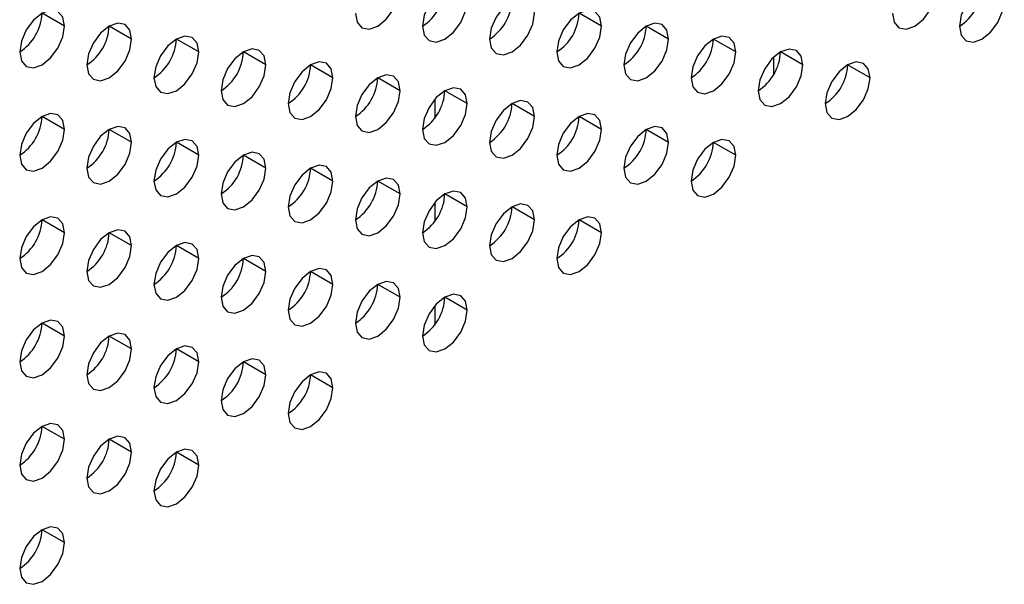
# Model space of a CAD drawing. Header units: millimetres. Extents: x 0 to 1118, y 0 to 864.
# Tile 159 of 256: x 955.04 to 958.15, y 649.15 to 650.93. Entities that reach past the tile are written whole.
import ezdxf

# ---------------------------------------------------------------- set-up
doc = ezdxf.new("R2010")
doc.units = ezdxf.units.MM

msp = doc.modelspace()

# ---------------------------------------------------------------- linework, layer by layer
at = {"color": 7, "linetype": 'Continuous', "lineweight": 25}
for p, q in [((955.1794, 650.9147), (955.1087, 650.9555)), ((956.8765, 650.9145), (956.8058, 650.9553)), ((955.3916, 650.8738), (955.3209, 650.9146)), ((957.0886, 650.8737), (957.0179, 650.9145)), ((955.6037, 650.833), (955.533, 650.8738)), ((957.3008, 650.8328), (957.23, 650.8736)), ((955.8158, 650.7921), (955.7451, 650.8329)), ((957.5129, 650.792), (957.4422, 650.8328)), ((956.028, 650.7513), (955.9573, 650.7921)), ((957.725, 650.7511), (957.6543, 650.7919)), ((956.2401, 650.7104), (956.1694, 650.7512)), ((956.4522, 650.6696), (956.3815, 650.7104)), ((956.6644, 650.6287), (956.5937, 650.6696)), ((955.1794, 650.588), (955.1087, 650.6289)), ((956.8765, 650.5879), (956.8058, 650.6287)), ((955.3916, 650.5472), (955.3209, 650.588)), ((957.0886, 650.547), (957.0179, 650.5879)), ((955.6037, 650.5064), (955.533, 650.5472)), ((957.3008, 650.5062), (957.23, 650.547)), ((955.8158, 650.4655), (955.7451, 650.5063)), ((956.028, 650.4247), (955.9573, 650.4655)), ((956.2401, 650.3838), (956.1694, 650.4246)), ((956.4522, 650.343), (956.3815, 650.3838)), ((956.6644, 650.3021), (956.5937, 650.3429)), ((955.1794, 650.2614), (955.1087, 650.3023)), ((956.8765, 650.2613), (956.8058, 650.3021)), ((955.3916, 650.2206), (955.3209, 650.2614)), ((955.6037, 650.1797), (955.533, 650.2206)), ((955.8158, 650.1389), (955.7451, 650.1797)), ((956.028, 650.098), (955.9573, 650.1389)), ((956.2401, 650.0572), (956.1694, 650.098)), ((956.4522, 650.0163), (956.3815, 650.0572)), ((955.1794, 649.9348), (955.1087, 649.9756)), ((955.3916, 649.894), (955.3209, 649.9348)), ((955.6037, 649.8531), (955.533, 649.8939)), ((955.8158, 649.8123), (955.7451, 649.8531)), ((956.028, 649.7714), (955.9573, 649.8122)), ((955.1794, 649.6082), (955.1087, 649.649)), ((955.3916, 649.5674), (955.3209, 649.6082)), ((955.6037, 649.5265), (955.533, 649.5673)), ((955.1794, 649.2816), (955.1087, 649.3224))]:
    msp.add_line(p, q, dxfattribs=at)
at = {"color": 8, "linetype": 'Continuous', "lineweight": 25}
for p, q in [((957.4202, 650.816), (957.4202, 650.7609)), ((956.3495, 650.683), (956.3495, 650.6235)), ((956.3495, 650.3564), (956.3495, 650.2969)), ((956.3495, 650.0298), (956.3495, 649.9703))]:
    msp.add_line(p, q, dxfattribs=at)
at = {"color": 7, "linetype": 'Continuous', "lineweight": 25, "flags": 128}
for points in [[(956.0987, 650.9554), (956.1041, 650.9273), (956.1194, 650.9096), (956.1423, 650.9052), (956.1694, 650.9146), (956.1964, 650.9364), (956.2194, 650.9673), (956.2347, 651.0027), (956.2401, 651.037)], [(956.4522, 650.9962), (956.4468, 651.0243), (956.4315, 651.042), (956.4086, 651.0464), (956.3815, 651.037), (956.3545, 651.0152), (956.3315, 650.9843), (956.3162, 650.9489), (956.3108, 650.9146)], [(957.7957, 650.9552), (957.8011, 650.9271), (957.8164, 650.9095), (957.8394, 650.905), (957.8664, 650.9144), (957.8935, 650.9362), (957.9164, 650.9672), (957.9318, 651.0025), (957.9372, 651.0369)], [(958.1493, 650.996), (958.1439, 651.0242), (958.1286, 651.0418), (958.1056, 651.0463), (958.0786, 651.0369), (958.0515, 651.015), (958.0286, 650.9841), (958.0132, 650.9488), (958.0079, 650.9144)], [(956.6644, 650.9554), (956.659, 650.9835), (956.6437, 651.0011), (956.6207, 651.0056), (956.5937, 650.9962), (956.5666, 650.9743), (956.5437, 650.9434), (956.5283, 650.9081), (956.5229, 650.8737)], [(956.3108, 650.9146), (956.3162, 650.8864), (956.3315, 650.8688), (956.3545, 650.8643), (956.3815, 650.8737), (956.4086, 650.8956), (956.4315, 650.9265), (956.4468, 650.9618), (956.4522, 650.9962)], [(958.0079, 650.9144), (958.0132, 650.8863), (958.0286, 650.8686), (958.0515, 650.8642), (958.0786, 650.8736), (958.1056, 650.8954), (958.1286, 650.9263), (958.1439, 650.9617), (958.1493, 650.996)], [(955.1794, 650.9147), (955.1741, 650.9428), (955.1587, 650.9604), (955.1358, 650.9649), (955.1087, 650.9555), (955.0817, 650.9337), (955.0587, 650.9027), (955.0434, 650.8674), (955.038, 650.833)], [(956.5229, 650.8737), (956.5283, 650.8456), (956.5437, 650.8279), (956.5666, 650.8235), (956.5937, 650.8329), (956.6207, 650.8547), (956.6437, 650.8857), (956.659, 650.921), (956.6644, 650.9554)], [(956.8765, 650.9145), (956.8711, 650.9426), (956.8558, 650.9603), (956.8328, 650.9647), (956.8058, 650.9553), (956.7787, 650.9335), (956.7558, 650.9026), (956.7405, 650.8672), (956.7351, 650.8329)], [(955.038, 650.833), (955.0434, 650.8049), (955.0587, 650.7872), (955.0817, 650.7828), (955.1087, 650.7922), (955.1358, 650.814), (955.1587, 650.845), (955.1741, 650.8803), (955.1794, 650.9147)], [(955.3916, 650.8738), (955.3862, 650.902), (955.3709, 650.9196), (955.3479, 650.9241), (955.3209, 650.9146), (955.2938, 650.8928), (955.2709, 650.8619), (955.2555, 650.8265), (955.2501, 650.7922)], [(956.7351, 650.8329), (956.7405, 650.8047), (956.7558, 650.7871), (956.7787, 650.7826), (956.8058, 650.792), (956.8328, 650.8139), (956.8558, 650.8448), (956.8711, 650.8801), (956.8765, 650.9145)], [(957.0886, 650.8737), (957.0832, 650.9018), (957.0679, 650.9194), (957.045, 650.9239), (957.0179, 650.9145), (956.9909, 650.8927), (956.9679, 650.8617), (956.9526, 650.8264), (956.9472, 650.792)], [(955.6037, 650.833), (955.5983, 650.8611), (955.583, 650.8788), (955.5601, 650.8832), (955.533, 650.8738), (955.5059, 650.852), (955.483, 650.821), (955.4677, 650.7857), (955.4623, 650.7513)], [(957.3008, 650.8328), (957.2954, 650.8609), (957.28, 650.8786), (957.2571, 650.883), (957.23, 650.8736), (957.203, 650.8518), (957.18, 650.8209), (957.1647, 650.7855), (957.1593, 650.7512)], [(955.2501, 650.7922), (955.2555, 650.764), (955.2709, 650.7464), (955.2938, 650.7419), (955.3209, 650.7513), (955.3479, 650.7732), (955.3709, 650.8041), (955.3862, 650.8395), (955.3916, 650.8738)], [(956.9472, 650.792), (956.9526, 650.7639), (956.9679, 650.7462), (956.9909, 650.7418), (957.0179, 650.7512), (957.045, 650.773), (957.0679, 650.804), (957.0832, 650.8393), (957.0886, 650.8737)], [(955.4623, 650.7513), (955.4677, 650.7232), (955.483, 650.7055), (955.5059, 650.7011), (955.533, 650.7105), (955.5601, 650.7323), (955.583, 650.7633), (955.5983, 650.7986), (955.6037, 650.833)], [(955.8158, 650.7921), (955.8105, 650.8203), (955.7951, 650.8379), (955.7722, 650.8424), (955.7451, 650.833), (955.7181, 650.8111), (955.6951, 650.7802), (955.6798, 650.7448), (955.6744, 650.7105)], [(957.1593, 650.7512), (957.1647, 650.723), (957.18, 650.7054), (957.203, 650.7009), (957.23, 650.7103), (957.2571, 650.7322), (957.28, 650.7631), (957.2954, 650.7985), (957.3008, 650.8328)], [(957.5129, 650.792), (957.5075, 650.8201), (957.4922, 650.8377), (957.4692, 650.8422), (957.4422, 650.8328), (957.4151, 650.811), (957.3922, 650.78), (957.3769, 650.7447), (957.3715, 650.7103)], [(955.6744, 650.7105), (955.6798, 650.6823), (955.6951, 650.6647), (955.7181, 650.6602), (955.7451, 650.6696), (955.7722, 650.6915), (955.7951, 650.7224), (955.8105, 650.7578), (955.8158, 650.7921)], [(956.028, 650.7513), (956.0226, 650.7794), (956.0073, 650.7971), (955.9843, 650.8015), (955.9573, 650.7921), (955.9302, 650.7703), (955.9073, 650.7393), (955.8919, 650.704), (955.8865, 650.6696)], [(957.3715, 650.7103), (957.3769, 650.6822), (957.3922, 650.6645), (957.4151, 650.6601), (957.4422, 650.6695), (957.4692, 650.6913), (957.4922, 650.7223), (957.5075, 650.7576), (957.5129, 650.792)], [(957.725, 650.7511), (957.7196, 650.7793), (957.7043, 650.7969), (957.6814, 650.8014), (957.6543, 650.7919), (957.6273, 650.7701), (957.6043, 650.7392), (957.589, 650.7038), (957.5836, 650.6695)], [(956.2401, 650.7104), (956.2347, 650.7386), (956.2194, 650.7562), (956.1964, 650.7607), (956.1694, 650.7513), (956.1423, 650.7294), (956.1194, 650.6985), (956.1041, 650.6631), (956.0987, 650.6288)], [(955.8865, 650.6696), (955.8919, 650.6415), (955.9073, 650.6239), (955.9302, 650.6194), (955.9573, 650.6288), (955.9843, 650.6506), (956.0073, 650.6816), (956.0226, 650.7169), (956.028, 650.7513)], [(957.5836, 650.6695), (957.589, 650.6413), (957.6043, 650.6237), (957.6273, 650.6192), (957.6543, 650.6286), (957.6814, 650.6505), (957.7043, 650.6814), (957.7196, 650.7168), (957.725, 650.7511)], [(956.0987, 650.6288), (956.1041, 650.6006), (956.1194, 650.583), (956.1423, 650.5785), (956.1694, 650.588), (956.1964, 650.6098), (956.2194, 650.6407), (956.2347, 650.6761), (956.2401, 650.7104)], [(956.4522, 650.6696), (956.4468, 650.6977), (956.4315, 650.7154), (956.4086, 650.7198), (956.3815, 650.7104), (956.3545, 650.6886), (956.3315, 650.6576), (956.3162, 650.6223), (956.3108, 650.5879)], [(956.3108, 650.5879), (956.3162, 650.5598), (956.3315, 650.5422), (956.3545, 650.5377), (956.3815, 650.5471), (956.4086, 650.5689), (956.4315, 650.5999), (956.4468, 650.6352), (956.4522, 650.6696)], [(956.6644, 650.6287), (956.659, 650.6569), (956.6437, 650.6745), (956.6207, 650.679), (956.5937, 650.6696), (956.5666, 650.6477), (956.5437, 650.6168), (956.5283, 650.5814), (956.5229, 650.5471)], [(955.1794, 650.588), (955.1741, 650.6162), (955.1587, 650.6338), (955.1358, 650.6383), (955.1087, 650.6289), (955.0817, 650.607), (955.0587, 650.5761), (955.0434, 650.5408), (955.038, 650.5064)], [(956.8765, 650.5879), (956.8711, 650.616), (956.8558, 650.6337), (956.8328, 650.6381), (956.8058, 650.6287), (956.7787, 650.6069), (956.7558, 650.5759), (956.7405, 650.5406), (956.7351, 650.5062)], [(956.5229, 650.5471), (956.5283, 650.519), (956.5437, 650.5013), (956.5666, 650.4969), (956.5937, 650.5063), (956.6207, 650.5281), (956.6437, 650.559), (956.659, 650.5944), (956.6644, 650.6287)], [(955.038, 650.5064), (955.0434, 650.4783), (955.0587, 650.4606), (955.0817, 650.4562), (955.1087, 650.4656), (955.1358, 650.4874), (955.1587, 650.5184), (955.1741, 650.5537), (955.1794, 650.588)], [(955.3916, 650.5472), (955.3862, 650.5753), (955.3709, 650.593), (955.3479, 650.5974), (955.3209, 650.588), (955.2938, 650.5662), (955.2709, 650.5353), (955.2555, 650.4999), (955.2501, 650.4656)], [(956.7351, 650.5062), (956.7405, 650.4781), (956.7558, 650.4605), (956.7787, 650.456), (956.8058, 650.4654), (956.8328, 650.4872), (956.8558, 650.5182), (956.8711, 650.5535), (956.8765, 650.5879)], [(957.0886, 650.547), (957.0832, 650.5752), (957.0679, 650.5928), (957.045, 650.5973), (957.0179, 650.5879), (956.9909, 650.566), (956.9679, 650.5351), (956.9526, 650.4998), (956.9472, 650.4654)], [(955.2501, 650.4656), (955.2555, 650.4374), (955.2709, 650.4198), (955.2938, 650.4153), (955.3209, 650.4247), (955.3479, 650.4466), (955.3709, 650.4775), (955.3862, 650.5128), (955.3916, 650.5472)], [(955.6037, 650.5064), (955.5983, 650.5345), (955.583, 650.5521), (955.5601, 650.5566), (955.533, 650.5472), (955.5059, 650.5253), (955.483, 650.4944), (955.4677, 650.4591), (955.4623, 650.4247)], [(956.9472, 650.4654), (956.9526, 650.4373), (956.9679, 650.4196), (956.9909, 650.4152), (957.0179, 650.4246), (957.045, 650.4464), (957.0679, 650.4773), (957.0832, 650.5127), (957.0886, 650.547)], [(957.3008, 650.5062), (957.2954, 650.5343), (957.28, 650.552), (957.2571, 650.5564), (957.23, 650.547), (957.203, 650.5252), (957.18, 650.4942), (957.1647, 650.4589), (957.1593, 650.4246)], [(955.4623, 650.4247), (955.4677, 650.3966), (955.483, 650.3789), (955.5059, 650.3745), (955.533, 650.3839), (955.5601, 650.4057), (955.583, 650.4367), (955.5983, 650.472), (955.6037, 650.5064)], [(955.8158, 650.4655), (955.8105, 650.4936), (955.7951, 650.5113), (955.7722, 650.5157), (955.7451, 650.5063), (955.7181, 650.4845), (955.6951, 650.4536), (955.6798, 650.4182), (955.6744, 650.3839)], [(957.1593, 650.4246), (957.1647, 650.3964), (957.18, 650.3788), (957.203, 650.3743), (957.23, 650.3837), (957.2571, 650.4056), (957.28, 650.4365), (957.2954, 650.4718), (957.3008, 650.5062)], [(956.028, 650.4247), (956.0226, 650.4528), (956.0073, 650.4704), (955.9843, 650.4749), (955.9573, 650.4655), (955.9302, 650.4437), (955.9073, 650.4127), (955.8919, 650.3774), (955.8865, 650.343)], [(955.6744, 650.3839), (955.6798, 650.3557), (955.6951, 650.3381), (955.7181, 650.3336), (955.7451, 650.343), (955.7722, 650.3649), (955.7951, 650.3958), (955.8105, 650.4312), (955.8158, 650.4655)], [(955.8865, 650.343), (955.8919, 650.3149), (955.9073, 650.2972), (955.9302, 650.2928), (955.9573, 650.3022), (955.9843, 650.324), (956.0073, 650.355), (956.0226, 650.3903), (956.028, 650.4247)], [(956.2401, 650.3838), (956.2347, 650.412), (956.2194, 650.4296), (956.1964, 650.4341), (956.1694, 650.4246), (956.1423, 650.4028), (956.1194, 650.3719), (956.1041, 650.3365), (956.0987, 650.3022)], [(956.0987, 650.3022), (956.1041, 650.274), (956.1194, 650.2564), (956.1423, 650.2519), (956.1694, 650.2613), (956.1964, 650.2832), (956.2194, 650.3141), (956.2347, 650.3495), (956.2401, 650.3838)], [(956.4522, 650.343), (956.4468, 650.3711), (956.4315, 650.3887), (956.4086, 650.3932), (956.3815, 650.3838), (956.3545, 650.362), (956.3315, 650.331), (956.3162, 650.2957), (956.3108, 650.2613)], [(956.6644, 650.3021), (956.659, 650.3303), (956.6437, 650.3479), (956.6207, 650.3524), (956.5937, 650.343), (956.5666, 650.3211), (956.5437, 650.2902), (956.5283, 650.2548), (956.5229, 650.2205)], [(956.3108, 650.2613), (956.3162, 650.2332), (956.3315, 650.2155), (956.3545, 650.2111), (956.3815, 650.2205), (956.4086, 650.2423), (956.4315, 650.2733), (956.4468, 650.3086), (956.4522, 650.343)], [(955.1794, 650.2614), (955.1741, 650.2896), (955.1587, 650.3072), (955.1358, 650.3117), (955.1087, 650.3023), (955.0817, 650.2804), (955.0587, 650.2495), (955.0434, 650.2141), (955.038, 650.1798)], [(956.5229, 650.2205), (956.5283, 650.1923), (956.5437, 650.1747), (956.5666, 650.1702), (956.5937, 650.1796), (956.6207, 650.2015), (956.6437, 650.2324), (956.659, 650.2678), (956.6644, 650.3021)], [(956.8765, 650.2613), (956.8711, 650.2894), (956.8558, 650.3071), (956.8328, 650.3115), (956.8058, 650.3021), (956.7787, 650.2803), (956.7558, 650.2493), (956.7405, 650.214), (956.7351, 650.1796)], [(955.038, 650.1798), (955.0434, 650.1516), (955.0587, 650.134), (955.0817, 650.1295), (955.1087, 650.139), (955.1358, 650.1608), (955.1587, 650.1917), (955.1741, 650.2271), (955.1794, 650.2614)], [(955.3916, 650.2206), (955.3862, 650.2487), (955.3709, 650.2664), (955.3479, 650.2708), (955.3209, 650.2614), (955.2938, 650.2396), (955.2709, 650.2086), (955.2555, 650.1733), (955.2501, 650.1389)], [(956.7351, 650.1796), (956.7405, 650.1515), (956.7558, 650.1338), (956.7787, 650.1294), (956.8058, 650.1388), (956.8328, 650.1606), (956.8558, 650.1916), (956.8711, 650.2269), (956.8765, 650.2613)], [(955.6037, 650.1797), (955.5983, 650.2079), (955.583, 650.2255), (955.5601, 650.23), (955.533, 650.2206), (955.5059, 650.1987), (955.483, 650.1678), (955.4677, 650.1325), (955.4623, 650.0981)], [(955.2501, 650.1389), (955.2555, 650.1108), (955.2709, 650.0932), (955.2938, 650.0887), (955.3209, 650.0981), (955.3479, 650.1199), (955.3709, 650.1509), (955.3862, 650.1862), (955.3916, 650.2206)], [(955.4623, 650.0981), (955.4677, 650.07), (955.483, 650.0523), (955.5059, 650.0479), (955.533, 650.0573), (955.5601, 650.0791), (955.583, 650.11), (955.5983, 650.1454), (955.6037, 650.1797)], [(955.8158, 650.1389), (955.8105, 650.167), (955.7951, 650.1847), (955.7722, 650.1891), (955.7451, 650.1797), (955.7181, 650.1579), (955.6951, 650.1269), (955.6798, 650.0916), (955.6744, 650.0572)], [(955.6744, 650.0572), (955.6798, 650.0291), (955.6951, 650.0115), (955.7181, 650.007), (955.7451, 650.0164), (955.7722, 650.0383), (955.7951, 650.0692), (955.8105, 650.1045), (955.8158, 650.1389)], [(956.028, 650.098), (956.0226, 650.1262), (956.0073, 650.1438), (955.9843, 650.1483), (955.9573, 650.1389), (955.9302, 650.117), (955.9073, 650.0861), (955.8919, 650.0508), (955.8865, 650.0164)], [(956.2401, 650.0572), (956.2347, 650.0853), (956.2194, 650.103), (956.1964, 650.1074), (956.1694, 650.098), (956.1423, 650.0762), (956.1194, 650.0452), (956.1041, 650.0099), (956.0987, 649.9756)], [(955.8865, 650.0164), (955.8919, 649.9883), (955.9073, 649.9706), (955.9302, 649.9662), (955.9573, 649.9756), (955.9843, 649.9974), (956.0073, 650.0283), (956.0226, 650.0637), (956.028, 650.098)], [(956.0987, 649.9756), (956.1041, 649.9474), (956.1194, 649.9298), (956.1423, 649.9253), (956.1694, 649.9347), (956.1964, 649.9566), (956.2194, 649.9875), (956.2347, 650.0228), (956.2401, 650.0572)], [(956.4522, 650.0163), (956.4468, 650.0445), (956.4315, 650.0621), (956.4086, 650.0666), (956.3815, 650.0572), (956.3545, 650.0353), (956.3315, 650.0044), (956.3162, 649.9691), (956.3108, 649.9347)], [(956.3108, 649.9347), (956.3162, 649.9066), (956.3315, 649.8889), (956.3545, 649.8845), (956.3815, 649.8939), (956.4086, 649.9157), (956.4315, 649.9467), (956.4468, 649.982), (956.4522, 650.0163)], [(955.1794, 649.9348), (955.1741, 649.963), (955.1587, 649.9806), (955.1358, 649.9851), (955.1087, 649.9756), (955.0817, 649.9538), (955.0587, 649.9229), (955.0434, 649.8875), (955.038, 649.8532)], [(955.038, 649.8532), (955.0434, 649.825), (955.0587, 649.8074), (955.0817, 649.8029), (955.1087, 649.8123), (955.1358, 649.8342), (955.1587, 649.8651), (955.1741, 649.9005), (955.1794, 649.9348)], [(955.3916, 649.894), (955.3862, 649.9221), (955.3709, 649.9397), (955.3479, 649.9442), (955.3209, 649.9348), (955.2938, 649.913), (955.2709, 649.882), (955.2555, 649.8467), (955.2501, 649.8123)], [(955.2501, 649.8123), (955.2555, 649.7842), (955.2709, 649.7665), (955.2938, 649.7621), (955.3209, 649.7715), (955.3479, 649.7933), (955.3709, 649.8243), (955.3862, 649.8596), (955.3916, 649.894)], [(955.6037, 649.8531), (955.5983, 649.8813), (955.583, 649.8989), (955.5601, 649.9034), (955.533, 649.894), (955.5059, 649.8721), (955.483, 649.8412), (955.4677, 649.8058), (955.4623, 649.7715)], [(955.4623, 649.7715), (955.4677, 649.7433), (955.483, 649.7257), (955.5059, 649.7212), (955.533, 649.7306), (955.5601, 649.7525), (955.583, 649.7834), (955.5983, 649.8188), (955.6037, 649.8531)], [(955.8158, 649.8123), (955.8105, 649.8404), (955.7951, 649.8581), (955.7722, 649.8625), (955.7451, 649.8531), (955.7181, 649.8313), (955.6951, 649.8003), (955.6798, 649.765), (955.6744, 649.7306)], [(956.028, 649.7714), (956.0226, 649.7996), (956.0073, 649.8172), (955.9843, 649.8217), (955.9573, 649.8123), (955.9302, 649.7904), (955.9073, 649.7595), (955.8919, 649.7241), (955.8865, 649.6898)], [(955.6744, 649.7306), (955.6798, 649.7025), (955.6951, 649.6848), (955.7181, 649.6804), (955.7451, 649.6898), (955.7722, 649.7116), (955.7951, 649.7426), (955.8105, 649.7779), (955.8158, 649.8123)], [(955.8865, 649.6898), (955.8919, 649.6616), (955.9073, 649.644), (955.9302, 649.6395), (955.9573, 649.649), (955.9843, 649.6708), (956.0073, 649.7017), (956.0226, 649.7371), (956.028, 649.7714)], [(955.1794, 649.6082), (955.1741, 649.6363), (955.1587, 649.654), (955.1358, 649.6584), (955.1087, 649.649), (955.0817, 649.6272), (955.0587, 649.5963), (955.0434, 649.5609), (955.038, 649.5266)], [(955.038, 649.5266), (955.0434, 649.4984), (955.0587, 649.4808), (955.0817, 649.4763), (955.1087, 649.4857), (955.1358, 649.5076), (955.1587, 649.5385), (955.1741, 649.5738), (955.1794, 649.6082)], [(955.3916, 649.5674), (955.3862, 649.5955), (955.3709, 649.6131), (955.3479, 649.6176), (955.3209, 649.6082), (955.2938, 649.5863), (955.2709, 649.5554), (955.2555, 649.5201), (955.2501, 649.4857)], [(955.6037, 649.5265), (955.5983, 649.5546), (955.583, 649.5723), (955.5601, 649.5767), (955.533, 649.5673), (955.5059, 649.5455), (955.483, 649.5146), (955.4677, 649.4792), (955.4623, 649.4449)], [(955.2501, 649.4857), (955.2555, 649.4576), (955.2709, 649.4399), (955.2938, 649.4355), (955.3209, 649.4449), (955.3479, 649.4667), (955.3709, 649.4977), (955.3862, 649.533), (955.3916, 649.5674)], [(955.4623, 649.4449), (955.4677, 649.4167), (955.483, 649.3991), (955.5059, 649.3946), (955.533, 649.404), (955.5601, 649.4259), (955.583, 649.4568), (955.5983, 649.4921), (955.6037, 649.5265)], [(955.1794, 649.2816), (955.1741, 649.3097), (955.1587, 649.3274), (955.1358, 649.3318), (955.1087, 649.3224), (955.0817, 649.3006), (955.0587, 649.2696), (955.0434, 649.2343), (955.038, 649.1999)], [(955.038, 649.1999), (955.0434, 649.1718), (955.0587, 649.1542), (955.0817, 649.1497), (955.1087, 649.1591), (955.1358, 649.1809), (955.1587, 649.2119), (955.1741, 649.2472), (955.1794, 649.2816)]]:
    msp.add_lwpolyline(points, dxfattribs=at)
at = {"color": 7, "linetype": 'Continuous', "lineweight": 25}
for centre in [(956.228, 651.044), (957.9251, 651.0438), (956.4401, 651.0032), (954.9552, 650.9625), (956.6523, 650.9623), (955.1673, 650.9216), (956.8644, 650.9215), (955.3795, 650.8808), (957.0765, 650.8806), (955.5916, 650.8399), (957.2887, 650.8398), (955.8037, 650.7991), (957.5008, 650.7989), (956.0159, 650.7582), (956.228, 650.7174), (956.4401, 650.6765), (954.9552, 650.6359), (956.6523, 650.6357), (955.1673, 650.595), (956.8644, 650.5948), (955.3795, 650.5542), (957.0765, 650.554), (955.5916, 650.5133), (955.8037, 650.4725), (956.0159, 650.4316), (956.228, 650.3908), (956.4401, 650.3499), (954.9552, 650.3092), (956.6523, 650.3091), (955.1673, 650.2684), (955.3795, 650.2275), (955.5916, 650.1867), (955.8037, 650.1458), (956.0159, 650.105), (956.228, 650.0642), (954.9552, 649.9826), (955.1673, 649.9418), (955.3795, 649.9009), (955.5916, 649.8601), (955.8037, 649.8192), (954.9552, 649.656), (955.1673, 649.6152), (955.3795, 649.5743), (954.9552, 649.3294)]:
    msp.add_arc(centre, 0.1537, 302.6055, 357.3945, dxfattribs=at)

doc.saveas('drawing.dxf')
